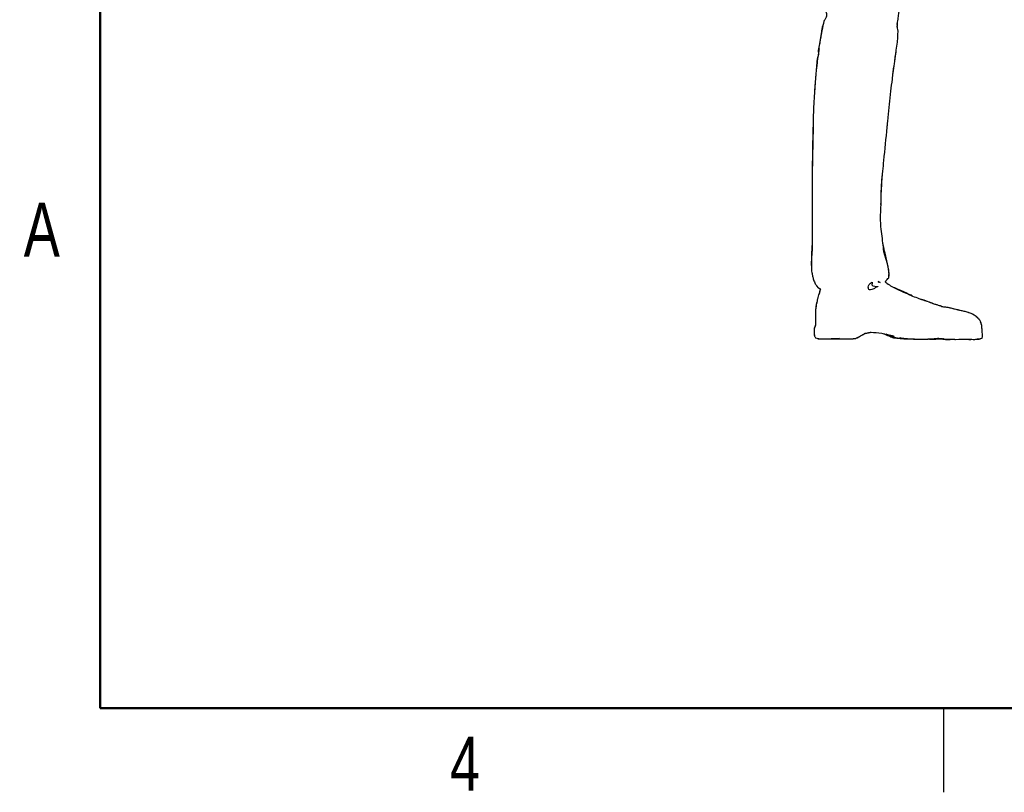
# Model space of a CAD drawing. Header units: inches. Extents: x 0.1 to 16.9, y 0.1 to 10.9.
# Tile 1 of 235: x 0.1 to 4.5, y 0.1 to 3.6. Entities that reach past the tile are written whole.
import ezdxf

# ---------------------------------------------------------------- set-up
doc = ezdxf.new("R2010")
doc.units = ezdxf.units.IN
doc.header["$MEASUREMENT"] = 0
doc.styles.add('SLDTEXTSTYLE0', font='TXT', dxfattribs={"width": 0.75})

msp = doc.modelspace()

# ---------------------------------------------------------------- linework, layer by layer
at = {"color": 7, "linetype": 'Continuous', "lineweight": 50}
for p, q in [((0.5, 0.5), (0.5, 10.5)), ((16.5, 0.5), (0.5, 0.5))]:
    msp.add_line(p, q, dxfattribs=at)
at = {"color": 7, "linetype": 'Continuous', "lineweight": 25}
for p, q in [((4.04534, 3.53259), (4.04544, 3.54804)), ((4.04531, 3.52975), (4.04514, 3.53054)), ((4.02568, 3.31946), (4.03031, 3.35313)), ((4.00642, 2.41467), (4.00666, 2.41491)), ((4.00666, 2.41491), (4.00662, 2.41489)), ((4.00696, 2.41526), (4.00669, 2.41525)), ((3.95819, 2.39909), (3.96672, 2.39583)), ((3.95819, 2.39844), (3.96857, 2.39457)), ((3.96566, 2.39565), (3.96384, 2.39535)), ((3.67821, 2.15374), (3.68057, 2.14728)), ((3.68057, 2.14728), (3.68134, 2.1472)), ((3.68072, 2.1478), (3.68075, 2.14781)), ((4.01022, 2.15565), (4.01088, 2.15551)), ((4.22659, 2.1465), (4.22687, 2.14645)), ((4.42252, 2.14655), (4.42253, 2.14654)), ((4.1933, 2.14236), (4.19472, 2.14247)), ((4.20268, 2.14307), (4.2194, 2.14432)), ((4.21357, 2.14289), (4.21843, 2.14425)), ((4.2192, 2.14447), (4.22089, 2.14493)), ((4.2194, 2.14432), (4.22188, 2.14495)), ((4.25, 0.5), (4.25, 0.125))]:
    msp.add_line(p, q, dxfattribs=at)
at = {"color": 7, "linetype": 'Continuous', "lineweight": 25, "flags": 128}
msp.add_lwpolyline([(3.68075, 2.14781), (3.69452, 2.14413), (3.6979, 2.14328), (3.78858, 2.14413), (3.75118, 2.14324), (3.78251, 2.14254), (3.78745, 2.14254), (3.78874, 2.14278), (3.78874, 2.14278)], dxfattribs=at)
at = {"color": 7, "linetype": 'Continuous', "lineweight": 25}
for points, knots in [([(3.58088, 4.92796), (3.57981, 4.92569), (3.57741, 4.92059), (3.57863, 4.92042), (3.5737, 4.91323), (3.5587, 4.88966), (3.56104, 4.89216), (3.54807, 4.86689), (3.55153, 4.87341), (3.53757, 4.84344), (3.53527, 4.83806), (3.53106, 4.82774), (3.52559, 4.8016), (3.52298, 4.79782), (3.51867, 4.78325), (3.51638, 4.76818), (3.51464, 4.74544), (3.5121, 4.72084), (3.5111, 4.69896), (3.51125, 4.67971), (3.51101, 4.65635), (3.51189, 4.63087), (3.51265, 4.61068), (3.51505, 4.5846), (3.51949, 4.5651), (3.52631, 4.54225), (3.53316, 4.52592), (3.54004, 4.50856), (3.54695, 4.50185), (3.55247, 4.48817), (3.55795, 4.48472), (3.56213, 4.47249), (3.56381, 4.47001), (3.57032, 4.46107), (3.57642, 4.45788), (3.57679, 4.44714), (3.57854, 4.44178), (3.57651, 4.43304), (3.57861, 4.40264), (3.59025, 4.36447), (3.5981, 4.31132), (3.60727, 4.26358), (3.62036, 4.19846), (3.62556, 4.13657), (3.63265, 4.09095), (3.63457, 4.07142), (3.63767, 4.05443), (3.64217, 4.00865), (3.64915, 3.94914), (3.66086, 3.88248), (3.66602, 3.83514), (3.67338, 3.79227), (3.6788, 3.75754), (3.68756, 3.71828), (3.69378, 3.68793), (3.70033, 3.65748), (3.70536, 3.64261), (3.71125, 3.62547), (3.71723, 3.61526), (3.72134, 3.60422), (3.72762, 3.59946), (3.72906, 3.59365), (3.7317, 3.58709), (3.72797, 3.58913), (3.73157, 3.58019), (3.72777, 3.57605), (3.72742, 3.56963), (3.72008, 3.56064), (3.71456, 3.53982), (3.70985, 3.51294), (3.70435, 3.48771), (3.70019, 3.46034), (3.69032, 3.42406), (3.69646, 3.41359), (3.68407, 3.37573), (3.68604, 3.34712), (3.68256, 3.31728), (3.67998, 3.2835), (3.67705, 3.24903), (3.67301, 3.18404), (3.67199, 3.14638), (3.67001, 3.09537), (3.67053, 3.0595), (3.66916, 2.98502), (3.66703, 2.92593), (3.66713, 2.88229), (3.66632, 2.82381), (3.66681, 2.74027), (3.66601, 2.63496), (3.66772, 2.56948), (3.66479, 2.52165), (3.66237, 2.48771), (3.66469, 2.46437), (3.6628, 2.44563), (3.66662, 2.4348), (3.66737, 2.42562), (3.66919, 2.41801), (3.67293, 2.40632), (3.67603, 2.39541), (3.68357, 2.38328), (3.68907, 2.3742), (3.69721, 2.36767), (3.70133, 2.36694), (3.70254, 2.36529), (3.70292, 2.36477)], [0, 0, 0, 0, 0.0085466, 0.0191601, 0.0234969, 0.0300131, 0.050281, 0.0522258, 0.0581814, 0.077028, 0.0832311, 0.0943189, 0.097945, 0.1088446, 0.1132322, 0.115285, 0.1284073, 0.1374516, 0.1442029, 0.1507192, 0.1585515, 0.1686085, 0.17929, 0.1849377, 0.1958744, 0.1999837, 0.2117229, 0.214151, 0.2191362, 0.2245729, 0.2272322, 0.2304882, 0.2354746, 0.2372781, 0.2426324, 0.2444498, 0.2474167, 0.2518635, 0.2522317, 0.2810598, 0.2949643, 0.3088553, 0.3323672, 0.3638966, 0.3752651, 0.3811564, 0.3842548, 0.3936699, 0.4289895, 0.447136, 0.4644239, 0.478806, 0.4926743, 0.5012778, 0.5208649, 0.5251866, 0.5339235, 0.5370069, 0.544806, 0.548097, 0.5515075, 0.5531665, 0.5553877, 0.5616298, 0.5631965, 0.5677146, 0.5709486, 0.5737465, 0.5790622, 0.5954866, 0.6011864, 0.6059963, 0.6258714, 0.6274269, 0.6335915, 0.6589783, 0.662087, 0.6648106, 0.6944929, 0.6983013, 0.7329543, 0.7340311, 0.751798, 0.7704312, 0.8120353, 0.8136101, 0.8161204, 0.8732305, 0.9009554, 0.926538, 0.9414138, 0.9517236, 0.961512, 0.9673324, 0.970686, 0.9737639, 0.9770961, 0.9793098, 0.9865283, 0.9894247, 0.9940933, 0.9979611, 0.9993524, 1, 1, 1, 1]), ([(4.00669, 2.41525), (4.00688, 2.41655), (4.00795, 2.42377), (4.00852, 2.43321), (4.00719, 2.44972), (4.00523, 2.46228), (4.00105, 2.47705), (3.99779, 2.48915), (3.99259, 2.50287), (3.98952, 2.51713), (3.98456, 2.52988), (3.98327, 2.55661), (3.9784, 2.59042), (3.97482, 2.61775), (3.97051, 2.65627), (3.97088, 2.68144), (3.97114, 2.7069), (3.97112, 2.7104), (3.9741, 2.74534), (3.97275, 2.78878), (3.97611, 2.84608), (3.98133, 2.88743), (3.98802, 2.96999), (3.99628, 3.04134), (4.00222, 3.10565), (4.00809, 3.15889), (4.01333, 3.22452), (4.02258, 3.29033), (4.02675, 3.33146), (4.03296, 3.36856), (4.03658, 3.40235), (4.04187, 3.43422), (4.04438, 3.45622), (4.0472, 3.47803), (4.04767, 3.49129), (4.04815, 3.50309), (4.04913, 3.51671), (4.04635, 3.52132), (4.04631, 3.52838), (4.04325, 3.53239), (4.04635, 3.5374), (4.04469, 3.54326), (4.0448, 3.54856), (4.04705, 3.55454), (4.04853, 3.56572), (4.05103, 3.58331), (4.05217, 3.59761), (4.05584, 3.60548), (4.06079, 3.61263), (4.0624, 3.62155), (4.06601, 3.63658), (4.07006, 3.65231), (4.07462, 3.67155), (4.07847, 3.6939), (4.086, 3.73495), (4.0928, 3.77182), (4.09726, 3.79964), (4.0999, 3.81692), (4.1022, 3.83808), (4.10646, 3.87085), (4.11273, 3.91417), (4.11762, 3.95719), (4.12297, 3.99559), (4.12588, 4.01997), (4.12698, 4.03934), (4.12846, 4.05047), (4.12882, 4.05325)], [0, 0, 0, 0, 0.0023571, 0.0130753, 0.0166193, 0.0326332, 0.0356102, 0.0441991, 0.0550424, 0.0617459, 0.0706539, 0.0841074, 0.1072644, 0.1330693, 0.1333086, 0.1766983, 0.1779937, 0.1788904, 0.1829688, 0.2410164, 0.2557855, 0.2867731, 0.3152795, 0.4041646, 0.4154526, 0.4307486, 0.5007008, 0.5328796, 0.5499161, 0.5744706, 0.6012559, 0.6111686, 0.6323667, 0.6408429, 0.6506569, 0.6557434, 0.6628753, 0.6729266, 0.6742132, 0.6754237, 0.6816542, 0.6860358, 0.6867299, 0.6919379, 0.7028162, 0.717083, 0.7203717, 0.7287359, 0.7323181, 0.7357402, 0.7448088, 0.7602039, 0.7647522, 0.7802212, 0.8008727, 0.8404961, 0.8468122, 0.85173, 0.8717263, 0.8852077, 0.9107551, 0.9506048, 0.9630436, 0.9799887, 0.9950087, 1, 1, 1, 1]), ([(3.71656, 3.5463), (3.71474, 3.54095), (3.71098, 3.52993), (3.70644, 3.50536), (3.70396, 3.48717), (3.70235, 3.47531)], [0, 0, 0, 0, 0.2468472, 0.5088192, 1, 1, 1, 1]), ([(4.04827, 3.50713), (4.04829, 3.50747), (4.04843, 3.50997), (4.04884, 3.51554), (4.04791, 3.51839), (4.04741, 3.51994)], [0, 0, 0, 0, 0.0675565, 0.4902591, 1, 1, 1, 1]), ([(3.70148, 3.46939), (3.70125, 3.46784), (3.70046, 3.46253), (3.6998, 3.45721), (3.69934, 3.45344)], [0, 0, 0, 0, 0.2922563, 1, 1, 1, 1]), ([(3.69687, 3.43512), (3.69495, 3.42268), (3.69114, 3.3981), (3.68768, 3.36774), (3.68611, 3.34987), (3.68561, 3.34424)], [0, 0, 0, 0, 0.4125111, 0.8147994, 1, 1, 1, 1]), ([(4.03462, 3.38445), (4.03514, 3.38828), (4.03702, 3.40238), (4.03958, 3.4171), (4.04073, 3.42783), (4.04078, 3.42825)], [0, 0, 0, 0, 0.2642717, 0.971281, 1, 1, 1, 1]), ([(3.67949, 3.27675), (3.67884, 3.27024), (3.67759, 3.25775), (3.67695, 3.24518), (3.67664, 3.23915)], [0, 0, 0, 0, 0.5206318, 1, 1, 1, 1]), ([(3.67055, 3.10103), (3.67047, 3.0986), (3.66911, 3.05692), (3.66829, 2.99179), (3.66649, 2.89623), (3.66673, 2.83881), (3.66679, 2.80486), (3.66679, 2.80379)], [0, 0, 0, 0, 0.0245709, 0.4209326, 0.6571422, 0.9891561, 1, 1, 1, 1]), ([(3.97227, 2.74138), (3.97329, 2.77286), (3.9744, 2.80738), (3.97725, 2.84979), (3.9783, 2.861), (3.97907, 2.86919)], [0, 0, 0, 0, 0.7365313, 0.8074582, 1, 1, 1, 1]), ([(3.66653, 2.60765), (3.66703, 2.59366), (3.6678, 2.5721), (3.6643, 2.547), (3.66435, 2.52877), (3.66306, 2.5063), (3.66248, 2.48587), (3.66275, 2.46698), (3.66348, 2.46006), (3.66394, 2.45582)], [0, 0, 0, 0, 0.27339737, 0.42148409, 0.50934838, 0.62883825, 0.86388154, 0.91664129, 1, 1, 1, 1]), ([(4.00666, 2.44907), (4.0062, 2.45277), (4.00546, 2.45875), (4.00409, 2.46595), (3.99999, 2.48665), (3.99302, 2.51758), (3.98477, 2.54923), (3.98247, 2.56246), (3.9817, 2.56529), (3.98141, 2.56635)], [0, 0, 0, 0, 0.09443401, 0.1526211, 0.17954987, 0.64460226, 0.92308303, 0.97100232, 1, 1, 1, 1]), ([(3.66557, 2.43742), (3.66586, 2.43536), (3.66623, 2.4327), (3.66686, 2.43025), (3.667, 2.42969)], [0, 0, 0, 0, 0.77297918, 1, 1, 1, 1]), ([(3.99197, 2.39467), (3.99262, 2.39681), (3.99433, 2.40243), (3.99679, 2.40376), (4.00113, 2.40931), (4.00425, 2.4125), (4.00696, 2.41526)], [0, 0, 0, 0, 0.2136854, 0.55933168, 0.61807782, 1, 1, 1, 1]), ([(4.00672, 2.41544), (4.00753, 2.41882), (4.00875, 2.42392), (4.00945, 2.43226), (4.00852, 2.4369), (4.00794, 2.43982)], [0, 0, 0, 0, 0.42084371, 0.63423188, 1, 1, 1, 1]), ([(3.6859, 2.38015), (3.68618, 2.37969), (3.68728, 2.37788), (3.68854, 2.37629), (3.68948, 2.3751)], [0, 0, 0, 0, 0.2564596, 1, 1, 1, 1]), ([(3.69069, 2.37364), (3.69152, 2.37272), (3.69436, 2.36959), (3.69859, 2.36743), (3.70157, 2.36591)], [0, 0, 0, 0, 0.2932477, 1, 1, 1, 1]), ([(3.70149, 2.36632), (3.70183, 2.36523), (3.70316, 2.36091), (3.69824, 2.3525), (3.69824, 2.34566), (3.6976, 2.34412), (3.69672, 2.34196), (3.69632, 2.34016), (3.69601, 2.3388)], [0, 0, 0, 0, 0.1637336, 0.6534895, 0.7792299, 0.8133317, 0.8593539, 1, 1, 1, 1]), ([(3.94873, 2.37202), (3.95474, 2.37366), (3.9693, 2.37763), (3.92416, 2.37596), (3.93996, 2.40318), (3.91225, 2.38064), (3.91781, 2.36983), (3.9161, 2.35804), (3.93768, 2.36309), (3.94527, 2.36922), (3.94873, 2.37202)], [0, 0, 0, 0, 0.1407088, 0.3408632, 0.4369287, 0.6048485, 0.689688, 0.7584842, 0.8895552, 1, 1, 1, 1]), ([(3.96452, 2.39439), (3.96421, 2.39502), (3.96316, 2.39717), (3.96006, 2.39549), (3.95789, 2.39431)], [0, 0, 0, 0, 0.2979393, 1, 1, 1, 1]), ([(4.42253, 2.14654), (4.42345, 2.15023), (4.42437, 2.15396), (4.42438, 2.15786), (4.4243, 2.15868), (4.4238, 2.167), (4.42226, 2.17798), (4.42156, 2.19217), (4.42138, 2.20204), (4.41706, 2.21256), (4.41571, 2.22313), (4.40616, 2.23116), (4.39765, 2.24121), (4.38796, 2.24774), (4.38223, 2.25189), (4.37772, 2.25336), (4.35836, 2.26332), (4.33562, 2.26549), (4.31383, 2.27181), (4.29317, 2.27633), (4.27611, 2.28131), (4.2595, 2.28412), (4.24982, 2.28314), (4.23819, 2.28769), (4.23792, 2.2895), (4.22816, 2.29178), (4.22009, 2.29553), (4.21178, 2.29629), (4.18793, 2.30649), (4.16923, 2.31208), (4.1333, 2.32439), (4.10944, 2.3335), (4.0735, 2.35048), (4.05022, 2.35932), (4.0253, 2.37384), (4.01048, 2.38131), (4.00151, 2.38776), (3.99611, 2.39173), (3.99211, 2.39467)], [0, 0, 0, 0, 0.0199587, 0.0202116, 0.0205944, 0.0243307, 0.0655886, 0.0793235, 0.1018946, 0.1171088, 0.1400729, 0.1538748, 0.1846942, 0.2110054, 0.2154221, 0.2215164, 0.2538224, 0.3234965, 0.3481827, 0.3883123, 0.4322486, 0.4507248, 0.4724205, 0.5031796, 0.5149545, 0.5311577, 0.5419264, 0.5739732, 0.5932802, 0.6717328, 0.6863464, 0.7931666, 0.8107862, 0.8978786, 0.9219368, 0.9668246, 0.9754466, 1, 1, 1, 1]), ([(3.99212, 2.39467), (3.99282, 2.39665), (3.99379, 2.39936), (3.99522, 2.40177), (3.99561, 2.40243)], [0, 0, 0, 0, 0.7293002, 1, 1, 1, 1]), ([(4.00636, 2.38433), (4.00558, 2.385), (4.00107, 2.38885), (3.99624, 2.39202), (3.99226, 2.39464)], [0, 0, 0, 0, 0.1732861, 1, 1, 1, 1]), ([(4.11046, 2.33431), (4.11105, 2.33426), (4.11556, 2.33389), (4.03796, 2.36882), (4.03213, 2.37), (4.03168, 2.37009)], [0, 0, 0, 0, 0.1228024, 0.93277, 1, 1, 1, 1]), ([(3.70329, 2.36442), (3.70179, 2.35987), (3.70007, 2.35464), (3.69952, 2.34763), (3.69442, 2.33802), (3.69115, 2.32644), (3.68637, 2.3037), (3.68332, 2.28849), (3.68087, 2.26296), (3.68043, 2.24839), (3.68078, 2.22519), (3.68077, 2.21482), (3.6808, 2.20042), (3.67767, 2.19555), (3.67538, 2.18749), (3.67504, 2.18116), (3.67524, 2.1729), (3.67577, 2.165), (3.67646, 2.15853), (3.6784, 2.15309), (3.67982, 2.14984), (3.68072, 2.1478)], [0, 0, 0, 0, 0.066998, 0.0767691, 0.0958479, 0.2132381, 0.2483279, 0.4062542, 0.421061, 0.5942834, 0.6003964, 0.7325594, 0.7335188, 0.7934316, 0.8106301, 0.8447499, 0.8803789, 0.920478, 0.952164, 0.9698666, 1, 1, 1, 1]), ([(3.68709, 2.30581), (3.68637, 2.30336), (3.68542, 2.30009), (3.68405, 2.29342), (3.68377, 2.28887), (3.68355, 2.28518)], [0, 0, 0, 0, 0.359033, 0.4808306, 1, 1, 1, 1]), ([(4.20608, 2.29893), (4.20401, 2.29976), (4.1929, 2.30419), (4.18168, 2.30873), (4.17182, 2.31203), (4.16316, 2.31537), (4.15439, 2.31786), (4.14607, 2.32023)], [0, 0, 0, 0, 0.1045612, 0.5633899, 0.572005, 0.5936597, 1, 1, 1, 1]), ([(4.24817, 2.28488), (4.24785, 2.285), (4.24445, 2.28632), (4.24113, 2.28748), (4.23814, 2.28852)], [0, 0, 0, 0, 0.0959953, 1, 1, 1, 1]), ([(4.25485, 2.28385), (4.25478, 2.28386), (4.2535, 2.28399), (4.25168, 2.28413), (4.24996, 2.28426)], [0, 0, 0, 0, 0.0580262, 1, 1, 1, 1]), ([(4.27073, 2.2821), (4.2703, 2.2822), (4.26916, 2.28247), (4.26827, 2.28252), (4.26771, 2.28255)], [0, 0, 0, 0, 0.3742966, 1, 1, 1, 1]), ([(4.36489, 2.25915), (4.36456, 2.2593), (4.36311, 2.25996), (4.35032, 2.26325), (4.32398, 2.26918), (4.29482, 2.27699), (4.27748, 2.28067), (4.27137, 2.28196)], [0, 0, 0, 0, 0.0113051, 0.0495523, 0.4225969, 0.7964469, 1, 1, 1, 1]), ([(3.68169, 2.26597), (3.68162, 2.26525), (3.6813, 2.2619), (3.68081, 2.25838), (3.68072, 2.25534), (3.68077, 2.25285), (3.68092, 2.25058), (3.68106, 2.24853)], [0, 0, 0, 0, 0.1228946, 0.575952, 0.6051854, 0.6435657, 1, 1, 1, 1]), ([(4.41352, 2.2241), (4.41351, 2.22412), (4.41293, 2.22552), (4.40861, 2.22957), (4.40414, 2.23507), (4.39787, 2.24222), (4.39239, 2.24558), (4.38626, 2.24989), (4.38409, 2.25076), (4.38325, 2.2511)], [0, 0, 0, 0, 0.0015225, 0.1064138, 0.39596, 0.4988892, 0.8328925, 0.9348755, 1, 1, 1, 1]), ([(3.68079, 2.20544), (3.67991, 2.2026), (3.67833, 2.19747), (3.67572, 2.19204), (3.67585, 2.18921), (3.67586, 2.18884)], [0, 0, 0, 0, 0.51703586, 0.93599726, 1, 1, 1, 1]), ([(4.41875, 2.20863), (4.41873, 2.20885), (4.41829, 2.2125), (4.41686, 2.21565), (4.41552, 2.21861)], [0, 0, 0, 0, 0.0626448, 1, 1, 1, 1]), ([(3.67592, 2.16414), (3.67594, 2.1635), (3.676, 2.16123), (3.67587, 2.15885), (3.67739, 2.15634), (3.67776, 2.15512), (3.678, 2.15431)], [0, 0, 0, 0, 0.1790688, 0.6404003, 0.7635447, 1, 1, 1, 1]), ([(3.68134, 2.1472), (3.68532, 2.14603), (3.68964, 2.14477), (3.69412, 2.14325), (3.69604, 2.14331), (3.69759, 2.14336)], [0, 0, 0, 0, 0.6906676, 0.75112112, 1, 1, 1, 1]), ([(3.78775, 2.1426), (3.78938, 2.14257), (3.80072, 2.14237), (3.83886, 2.14254), (3.85691, 2.14491), (3.85475, 2.14264), (3.875, 2.15281), (3.8955, 2.16386), (3.90058, 2.16736), (3.91384, 2.16929), (3.9221, 2.17246), (3.93993, 2.1716), (3.96209, 2.17186), (3.99504, 2.16338), (3.99183, 2.16281), (4.01371, 2.15664), (4.02959, 2.1494), (4.05038, 2.14635), (4.05803, 2.14547), (4.07982, 2.14268), (4.0947, 2.14306), (4.11455, 2.14266), (4.12759, 2.1424), (4.13902, 2.14216)], [0, 0, 0, 0, 0.0209544, 0.1462012, 0.1469701, 0.2362166, 0.2407531, 0.3261523, 0.3361307, 0.3628581, 0.4105134, 0.4232621, 0.5590061, 0.588636, 0.6616708, 0.7008893, 0.7150938, 0.7839619, 0.8133322, 0.8680232, 0.9118812, 0.9227771, 1, 1, 1, 1]), ([(3.86589, 2.1482), (3.86873, 2.14952), (3.87413, 2.15203), (3.89089, 2.16158), (3.89883, 2.1661)], [0, 0, 0, 0, 0.5265885, 1, 1, 1, 1]), ([(3.88595, 2.15884), (3.88658, 2.15919), (3.88806, 2.16003), (3.90392, 2.1676), (3.90219, 2.16726), (3.90088, 2.16701)], [0, 0, 0, 0, 0.1496433, 0.3574523, 1, 1, 1, 1]), ([(3.9028, 2.16742), (3.90971, 2.16871), (3.92086, 2.17078), (3.92598, 2.17178), (3.92792, 2.17216)], [0, 0, 0, 0, 0.6203134, 1, 1, 1, 1]), ([(3.98138, 2.16676), (3.98635, 2.1649), (3.99303, 2.16239), (4.00149, 2.15886), (4.00367, 2.15795)], [0, 0, 0, 0, 0.7428649, 1, 1, 1, 1]), ([(3.99799, 2.16294), (3.99587, 2.16351), (3.9913, 2.16473), (4.06346, 2.14607), (3.97453, 2.16761), (4.0173, 2.15265), (4.00028, 2.16038), (4.01431, 2.1539), (4.02336, 2.14971)], [0, 0, 0, 0, 0.2054665, 0.4437318, 0.760749, 0.8201617, 0.8839607, 1, 1, 1, 1]), ([(4.02336, 2.14971), (4.02471, 2.14887), (4.02663, 2.14767), (4.0287, 2.14778), (4.02933, 2.14781)], [0, 0, 0, 0, 0.69757182, 1, 1, 1, 1]), ([(4.02933, 2.14781), (4.03115, 2.1476), (4.04265, 2.14625), (4.07741, 2.14253), (4.03754, 2.15178), (4.12624, 2.13965), (4.1707, 2.1431), (4.23699, 2.14168), (4.16621, 2.13957), (4.21781, 2.14505), (4.23309, 2.14509), (4.25857, 2.14231), (4.22742, 2.14356), (4.29951, 2.14126), (4.30112, 2.1409), (4.32755, 2.14096), (4.33678, 2.14268), (4.37761, 2.14115), (4.38577, 2.1406), (4.39637, 2.14149), (4.39789, 2.1433), (4.4082, 2.14204), (4.41693, 2.14474), (4.42072, 2.14596), (4.42252, 2.14655)], [0, 0, 0, 0, 0.008395, 0.0529972, 0.119188, 0.2011569, 0.3260363, 0.3570851, 0.506565, 0.5353415, 0.5477035, 0.5776571, 0.619315, 0.754314, 0.7655802, 0.7670139, 0.8657148, 0.9148542, 0.9241094, 0.9274946, 0.9639542, 0.9786361, 0.9897914, 1, 1, 1, 1]), ([(4.22658, 2.1465), (4.22658, 2.1465), (4.21927, 2.14752), (4.23338, 2.14494), (4.24749, 2.14235)], [0, 0, 0, 0, 0.0000007, 1, 1, 1, 1]), ([(4.42392, 2.15491), (4.42394, 2.15497), (4.42399, 2.15508), (4.42398, 2.15521), (4.42398, 2.15527)], [0, 0, 0, 0, 0.4932687, 1, 1, 1, 1]), ([(3.69904, 2.14329), (3.70586, 2.14295), (3.71532, 2.14247), (3.72394, 2.14247), (3.73546, 2.14264), (3.75582, 2.14293), (3.76161, 2.14301)], [0, 0, 0, 0, 0.2021085, 0.2808261, 0.7951761, 1, 1, 1, 1]), ([(3.75709, 2.14384), (3.75976, 2.14351), (3.76541, 2.14282), (3.77111, 2.1428), (3.77411, 2.14279)], [0, 0, 0, 0, 0.4718378, 1, 1, 1, 1]), ([(3.80027, 2.14249), (3.80517, 2.14248), (3.81932, 2.14244), (3.82537, 2.14332), (3.82932, 2.1439)], [0, 0, 0, 0, 0.3466478, 1, 1, 1, 1]), ([(4.0747, 2.1438), (4.0749, 2.14376), (4.0752, 2.14371), (4.07561, 2.1437), (4.07574, 2.14369)], [0, 0, 0, 0, 0.6845991, 1, 1, 1, 1]), ([(4.09122, 2.14306), (4.09654, 2.14283), (4.11805, 2.14187), (4.13885, 2.14248), (4.16855, 2.14197), (4.1817, 2.14174)], [0, 0, 0, 0, 0.1545715, 0.6257133, 1, 1, 1, 1]), ([(4.12907, 2.14231), (4.13432, 2.14204), (4.14072, 2.14171), (4.15606, 2.14171), (4.16563, 2.14178), (4.17408, 2.14184)], [0, 0, 0, 0, 0.3494867, 0.4261226, 1, 1, 1, 1]), ([(4.18899, 2.14192), (4.1944, 2.14195), (4.20366, 2.142), (4.21877, 2.14206), (4.22775, 2.14375), (4.23879, 2.14266), (4.24392, 2.1428), (4.24509, 2.14283)], [0, 0, 0, 0, 0.152764, 0.2616046, 0.7764177, 0.9492652, 1, 1, 1, 1]), ([(4.23654, 2.14508), (4.24085, 2.14399), (4.25797, 2.13962), (4.27704, 2.14053), (4.29131, 2.14121)], [0, 0, 0, 0, 0.2515259, 1, 1, 1, 1]), ([(4.32505, 2.14131), (4.33337, 2.14127), (4.35054, 2.14121), (4.36435, 2.14078), (4.37301, 2.14097), (4.37595, 2.14104)], [0, 0, 0, 0, 0.3826186, 0.7902015, 1, 1, 1, 1]), ([(4.39212, 2.1413), (4.39321, 2.1413), (4.39643, 2.14132), (4.40609, 2.14179), (4.40841, 2.14173), (4.41197, 2.14295), (4.41343, 2.14361), (4.41453, 2.14411)], [0, 0, 0, 0, 0.2160933, 0.6381732, 0.7291136, 0.7948471, 1, 1, 1, 1])]:
    msp.add_open_spline(points, degree=3, knots=knots, dxfattribs=at)

# ---------------------------------------------------------------- texts
at = {"color": 7, "linetype": 'Continuous', "lineweight": 0, "char_height": 0.24, "attachment_point": 2, "style": 'SLDTEXTSTYLE0'}
for s, insert in [('A', (0.24042, 2.74904)), ('4', (2.12258, 0.37259))]:
    msp.add_mtext(s, dxfattribs=dict(at, insert=insert))

doc.saveas('drawing.dxf')
